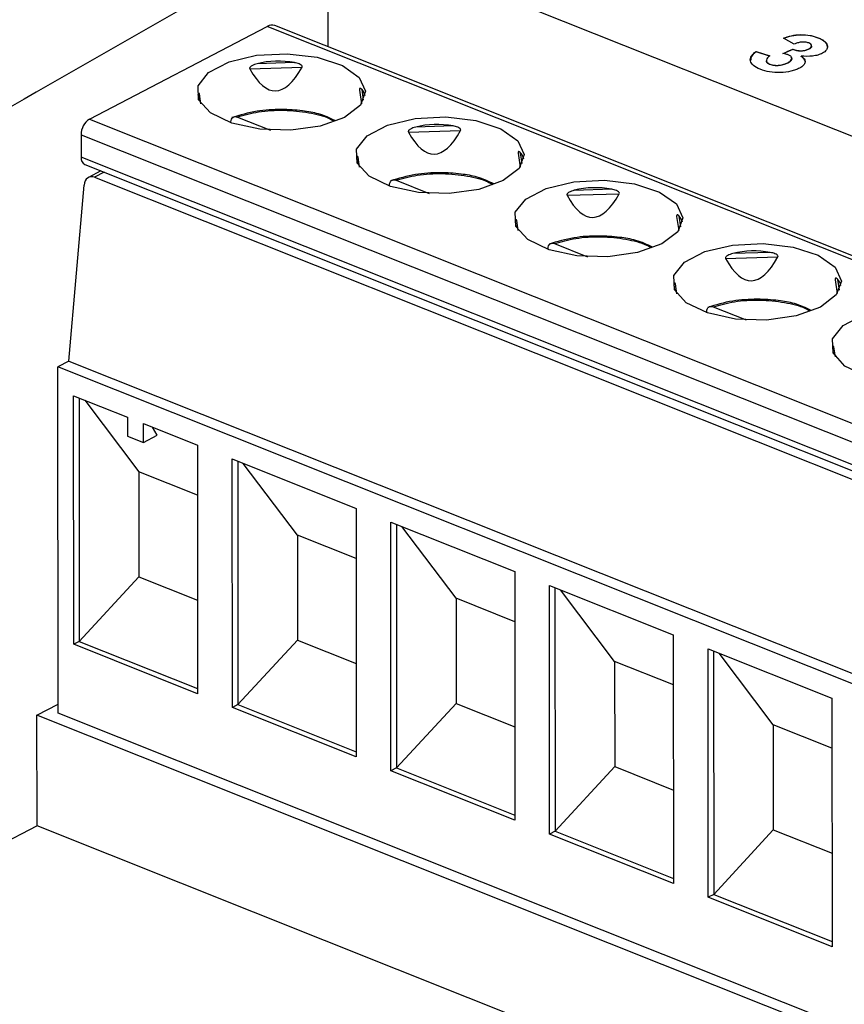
# Model space of a CAD drawing. Header units: millimetres. Extents: x -0.39 to 0.76, y -0.29 to 0.59.
# Tile 64 of 137: x 0.6036 to 0.6231, y -0.0902 to -0.0669. Entities that reach past the tile are written whole.
import ezdxf

# ---------------------------------------------------------------- set-up
doc = ezdxf.new("R2010")
doc.units = ezdxf.units.MM

msp = doc.modelspace()

# ---------------------------------------------------------------- linework, layer by layer
at = {"color": 7, "linetype": 'Continuous', "lineweight": 25}
for p, q in [((0.610874, -0.06752), (0.610872, -0.06469)), ((0.629995, -0.072316), (0.610872, -0.06469)), ((0.657497, -0.086114), (0.60961, -0.067016)), ((0.605209, -0.069234), (0.609425, -0.067035)), ((0.621928, -0.067455), (0.62167, -0.067316)), ((0.622495, -0.067314), (0.622495, -0.067305)), ((0.621022, -0.067632), (0.621351, -0.067733)), ((0.621022, -0.067641), (0.621022, -0.067632)), ((0.621342, -0.06774), (0.621022, -0.067641)), ((0.621897, -0.067583), (0.621897, -0.067574)), ((0.622275, -0.067575), (0.622275, -0.067566)), ((0.62234, -0.067503), (0.622339, -0.067494)), ((0.610072, -0.067895), (0.609186, -0.067923)), ((0.621266, -0.067842), (0.621266, -0.067851)), ((0.621352, -0.06794), (0.621352, -0.067931)), ((0.621773, -0.067905), (0.621773, -0.067896)), ((0.621869, -0.0678), (0.621869, -0.067791)), ((0.622088, -0.067747), (0.622088, -0.067739)), ((0.609012, -0.068041), (0.610252, -0.068003)), ((0.607855, -0.068874), (0.60782, -0.068638)), ((0.611614, -0.068544), (0.611662, -0.068872)), ((0.608565, -0.069325), (0.608565, -0.069302)), ((0.608718, -0.069185), (0.609502, -0.069498)), ((0.612775, -0.069541), (0.614014, -0.069503)), ((0.613835, -0.069396), (0.612948, -0.069423)), ((0.605012, -0.069604), (0.605012, -0.070138)), ((0.615376, -0.070044), (0.615424, -0.070372)), ((0.611617, -0.070374), (0.611583, -0.070138)), ((0.605099, -0.070313), (0.652252, -0.089119)), ((0.60548, -0.070465), (0.605189, -0.070617)), ((0.605474, -0.070469), (0.605474, -0.070463)), ((0.605333, -0.070613), (0.652039, -0.089241)), ((0.612481, -0.070685), (0.613265, -0.070998)), ((0.604723, -0.074974), (0.605083, -0.070803)), ((0.612327, -0.070826), (0.612327, -0.070802)), ((0.617597, -0.070896), (0.61671, -0.070924)), ((0.616537, -0.071041), (0.617776, -0.071003)), ((0.615379, -0.071875), (0.615345, -0.071638)), ((0.619138, -0.071544), (0.619186, -0.071873)), ((0.61609, -0.072326), (0.61609, -0.072303)), ((0.616243, -0.072186), (0.617027, -0.072498)), ((0.621359, -0.072397), (0.620472, -0.072424)), ((0.620299, -0.072542), (0.621539, -0.072504)), ((0.6229, -0.073045), (0.622948, -0.073373)), ((0.619141, -0.073375), (0.619107, -0.073139)), ((0.620005, -0.073686), (0.620789, -0.073999)), ((0.619852, -0.073827), (0.619852, -0.073803)), ((0.622904, -0.074876), (0.622869, -0.074639)), ((0.604723, -0.074974), (0.60446, -0.075112)), ((0.604464, -0.083321), (0.60446, -0.075112)), ((0.650422, -0.093442), (0.60446, -0.075112)), ((0.604723, -0.074974), (0.650464, -0.093216)), ((0.604834, -0.075795), (0.606115, -0.076306)), ((0.604837, -0.081691), (0.604834, -0.075795)), ((0.604966, -0.075847), (0.604969, -0.081622)), ((0.605097, -0.0759), (0.60638, -0.077599)), ((0.606115, -0.076306), (0.606116, -0.076751)), ((0.606492, -0.076456), (0.607773, -0.076967)), ((0.606492, -0.076901), (0.606492, -0.076456)), ((0.606814, -0.076733), (0.606709, -0.076543)), ((0.606116, -0.076751), (0.606492, -0.076901)), ((0.606492, -0.076901), (0.606814, -0.076733)), ((0.607773, -0.076967), (0.607776, -0.082863)), ((0.6086, -0.083191), (0.608596, -0.077295)), ((0.608596, -0.077295), (0.611535, -0.078467)), ((0.608728, -0.077348), (0.608731, -0.083122)), ((0.610143, -0.0791), (0.608859, -0.0774)), ((0.607774, -0.078155), (0.60638, -0.077599)), ((0.60638, -0.077599), (0.606382, -0.080091)), ((0.611535, -0.078467), (0.611538, -0.084363)), ((0.612362, -0.084691), (0.612358, -0.078796)), ((0.612358, -0.078796), (0.615297, -0.079968)), ((0.61249, -0.078848), (0.612493, -0.084623)), ((0.613905, -0.0806), (0.612621, -0.078901)), ((0.611536, -0.079655), (0.610143, -0.0791)), ((0.610143, -0.0791), (0.610144, -0.081591)), ((0.606382, -0.080091), (0.604969, -0.081622)), ((0.606382, -0.080091), (0.607775, -0.080647)), ((0.615297, -0.079968), (0.6153, -0.085863)), ((0.616124, -0.086192), (0.616121, -0.080296)), ((0.616121, -0.080296), (0.619059, -0.081468)), ((0.616252, -0.080349), (0.616256, -0.086123)), ((0.617667, -0.0821), (0.616383, -0.080401)), ((0.615298, -0.081156), (0.613905, -0.0806)), ((0.613905, -0.0806), (0.613906, -0.083092)), ((0.619059, -0.081468), (0.619063, -0.087364)), ((0.604969, -0.081622), (0.604837, -0.081691)), ((0.607776, -0.082863), (0.604837, -0.081691)), ((0.604969, -0.081622), (0.607776, -0.082741)), ((0.610144, -0.081591), (0.608731, -0.083122)), ((0.610144, -0.081591), (0.611537, -0.082147)), ((0.619886, -0.087692), (0.619883, -0.081797)), ((0.619883, -0.081797), (0.622822, -0.082969)), ((0.620015, -0.081849), (0.620018, -0.087624)), ((0.621429, -0.083601), (0.620146, -0.081901)), ((0.61906, -0.082656), (0.617667, -0.0821)), ((0.617667, -0.0821), (0.617668, -0.084592)), ((0.603965, -0.083369), (0.604464, -0.083109)), ((0.608731, -0.083122), (0.6086, -0.083191)), ((0.608731, -0.083122), (0.611538, -0.084242)), ((0.613906, -0.083092), (0.612493, -0.084623)), ((0.613906, -0.083092), (0.615299, -0.083647)), ((0.622822, -0.082969), (0.622825, -0.088864)), ((0.603966, -0.085994), (0.603965, -0.083369)), ((0.648936, -0.101304), (0.603965, -0.083369)), ((0.648979, -0.101074), (0.604464, -0.083321)), ((0.611538, -0.084363), (0.6086, -0.083191)), ((0.622822, -0.084157), (0.621429, -0.083601)), ((0.621429, -0.083601), (0.62143, -0.086093)), ((0.612493, -0.084623), (0.612362, -0.084691)), ((0.6153, -0.085863), (0.612362, -0.084691)), ((0.612493, -0.084623), (0.6153, -0.085742)), ((0.617668, -0.084592), (0.616256, -0.086123)), ((0.617668, -0.084592), (0.619061, -0.085148)), ((0.603966, -0.085994), (0.597909, -0.089153)), ((0.648474, -0.103745), (0.603966, -0.085994)), ((0.616256, -0.086123), (0.616124, -0.086192)), ((0.616256, -0.086123), (0.619063, -0.087243)), ((0.62143, -0.086093), (0.620018, -0.087624)), ((0.62143, -0.086093), (0.622824, -0.086648)), ((0.619063, -0.087364), (0.616124, -0.086192)), ((0.620018, -0.087624), (0.619886, -0.087692)), ((0.622825, -0.088864), (0.619886, -0.087692)), ((0.620018, -0.087624), (0.622825, -0.088743))]:
    msp.add_line(p, q, dxfattribs=at)
at = {"color": 9, "linetype": 'Continuous', "lineweight": 25}
for p, q in [((0.657401, -0.086169), (0.609425, -0.067035)), ((0.607783, -0.068654), (0.607802, -0.068784)), ((0.611711, -0.068788), (0.611675, -0.068534)), ((0.605209, -0.069234), (0.653409, -0.088456)), ((0.605012, -0.069604), (0.652947, -0.088721)), ((0.615474, -0.070288), (0.615437, -0.070035)), ((0.652397, -0.089035), (0.605012, -0.070138)), ((0.611545, -0.070154), (0.611564, -0.070284)), ((0.605558, -0.070496), (0.605333, -0.070613)), ((0.615307, -0.071655), (0.615326, -0.071784)), ((0.619236, -0.071789), (0.619199, -0.071535)), ((0.622998, -0.073289), (0.622961, -0.073036)), ((0.61907, -0.073155), (0.619089, -0.073285)), ((0.622832, -0.074656), (0.622851, -0.074785))]:
    msp.add_line(p, q, dxfattribs=at)
at = {"color": 7, "linetype": 'Continuous', "lineweight": 25, "flags": 128}
for points in [[(0.611263, -0.069193), (0.610686, -0.069401), (0.609983, -0.069499), (0.60925, -0.069475), (0.608585, -0.069332), (0.608079, -0.069089), (0.6078, -0.068779), (0.607785, -0.068444), (0.608037, -0.068129), (0.608521, -0.067877), (0.609172, -0.067721), (0.609903, -0.067683), (0.610613, -0.067768), (0.611209, -0.067964), (0.611608, -0.068245), (0.611758, -0.068574), (0.611637, -0.068904), (0.611263, -0.069193)], [(0.615025, -0.070693), (0.614448, -0.070901), (0.613745, -0.071), (0.613012, -0.070976), (0.612348, -0.070833), (0.611841, -0.07059), (0.611562, -0.07028), (0.611547, -0.069945), (0.611799, -0.06963), (0.612283, -0.069377), (0.612934, -0.069221), (0.613665, -0.069183), (0.614376, -0.069268), (0.614971, -0.069465), (0.61537, -0.069746), (0.61552, -0.070074), (0.615399, -0.070405), (0.615025, -0.070693)], [(0.618787, -0.072194), (0.61821, -0.072401), (0.617507, -0.0725), (0.616774, -0.072476), (0.61611, -0.072333), (0.615604, -0.07209), (0.615324, -0.07178), (0.61531, -0.071445), (0.615561, -0.07113), (0.616045, -0.070877), (0.616697, -0.070722), (0.617427, -0.070684), (0.618138, -0.070769), (0.618733, -0.070965), (0.619133, -0.071246), (0.619282, -0.071574), (0.619162, -0.071905), (0.618787, -0.072194)], [(0.62255, -0.073694), (0.621972, -0.073902), (0.621269, -0.074), (0.620536, -0.073976), (0.619872, -0.073833), (0.619366, -0.073591), (0.619087, -0.073281), (0.619072, -0.072945), (0.619323, -0.07263), (0.619808, -0.072378), (0.620459, -0.072222), (0.621189, -0.072184), (0.6219, -0.072269), (0.622495, -0.072465), (0.622895, -0.072747), (0.623044, -0.073075), (0.622924, -0.073406), (0.62255, -0.073694)], [(0.626312, -0.075195), (0.625734, -0.075402), (0.625032, -0.075501), (0.624298, -0.075477), (0.623634, -0.075334), (0.623128, -0.075091), (0.622849, -0.074781), (0.622834, -0.074446), (0.623086, -0.074131), (0.62357, -0.073878), (0.624221, -0.073723), (0.624951, -0.073685), (0.625662, -0.07377), (0.626257, -0.073966), (0.626657, -0.074247), (0.626807, -0.074575), (0.626686, -0.074906), (0.626312, -0.075195)]]:
    msp.add_lwpolyline(points, dxfattribs=at)
at = {"color": 7, "linetype": 'Continuous', "lineweight": 25}
for centre, radius, start, end in [((0.609538, -0.067218), 0.000214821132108, 70.266, 121.714473), ((0.605452, -0.069601), 0.0004400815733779, 123.456682, 180.37213), ((0.605185, -0.070162), 0.0001745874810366, 172.11592, 240.31153)]:
    msp.add_arc(centre, radius, start, end, dxfattribs=at)
for centre, major_axis, ratio, start_param, end_param in [((0.609759, -0.069798), (0.001838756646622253, -0.0008245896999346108), 0.954224, 1.817702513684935, 2.265853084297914), ((0.609752, -0.057566), (0.0001418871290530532, 0.01099940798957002), 0.181331, 2.833712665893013, 3.465306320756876), ((0.609759, -0.069798), (0.001947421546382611, 0.001221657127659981), 0.370891, 6.152858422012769, 6.345036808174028), ((0.613521, -0.071299), (0.001838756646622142, -0.000824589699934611), 0.954224, 1.817702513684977, 2.265853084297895), ((0.613514, -0.059067), (0.0001418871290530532, 0.01099940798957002), 0.181331, 2.833712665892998, 3.465306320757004), ((0.613521, -0.071299), (0.0019474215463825, 0.001221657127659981), 0.370891, 6.152858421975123, 6.34503680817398), ((0.605309, -0.070893), (-9.818814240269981e-05, 0.0002851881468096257), 0.717714, 5.729473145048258, 7.30026947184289), ((0.617283, -0.072799), (0.001838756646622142, -0.000824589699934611), 0.954224, 1.817702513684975, 2.265853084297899), ((0.617277, -0.060567), (0.0001418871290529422, 0.01099940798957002), 0.181331, 2.833712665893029, 3.465306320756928), ((0.617283, -0.072799), (0.0019474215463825, 0.001221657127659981), 0.370891, 6.152858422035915, 6.345036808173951), ((0.621045, -0.0743), (0.001838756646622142, -0.000824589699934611), 0.954224, 1.817702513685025, 2.265853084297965), ((0.621039, -0.062067), (0.0001418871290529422, 0.01099940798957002), 0.181331, 2.833712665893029, 3.465306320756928), ((0.621045, -0.0743), (0.0019474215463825, 0.001221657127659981), 0.370891, 6.152858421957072, 6.345036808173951)]:
    msp.add_ellipse(centre, major_axis=major_axis, ratio=ratio, start_param=start_param, end_param=end_param, dxfattribs=at)
for points in [[(0.6108723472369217, -0.0646900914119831), (0.6079146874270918, -0.0663210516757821), (0.604957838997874, -0.0679990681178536), (0.6020026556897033, -0.0697234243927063)], [(0.6216587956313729, -0.0676774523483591), (0.6217381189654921, -0.0676428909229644), (0.621817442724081, -0.0676083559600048), (0.6218967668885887, -0.0675738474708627)], [(0.6218967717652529, -0.0675827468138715), (0.6218219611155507, -0.0676152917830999), (0.6217471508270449, -0.067647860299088), (0.621672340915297, -0.0676804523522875)]]:
    msp.add_open_spline(points, degree=3, dxfattribs=at)
for points, knots in [([(0.6216701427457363, -0.0673155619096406), (0.6217309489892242, -0.0672937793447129), (0.6217930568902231, -0.0672730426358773), (0.6219300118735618, -0.0672416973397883), (0.6220043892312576, -0.0672314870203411), (0.6221574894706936, -0.0672298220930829), (0.6222326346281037, -0.0672371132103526), (0.6223377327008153, -0.0672563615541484), (0.6223713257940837, -0.067264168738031), (0.6224353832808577, -0.067282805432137), (0.6224652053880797, -0.0672937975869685), (0.6224947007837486, -0.0673048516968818)], [0, 0, 0, 0, 0.2500000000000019, 0.2500000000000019, 0.5000000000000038, 0.5000000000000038, 0.7500000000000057, 0.7500000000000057, 0.8750000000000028, 0.8750000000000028, 1, 1, 1, 1]), ([(0.6224947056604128, -0.067313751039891), (0.6224360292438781, -0.0672917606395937), (0.6223744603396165, -0.0672721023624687), (0.6222346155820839, -0.0672462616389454), (0.6221592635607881, -0.0672388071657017), (0.6220056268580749, -0.0672402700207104), (0.6219312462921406, -0.0672503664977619), (0.6217935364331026, -0.067281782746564), (0.6217311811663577, -0.0673025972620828), (0.6216701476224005, -0.0673244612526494)], [0, 0, 0, 0, 0.25, 0.25, 0.5, 0.5, 0.75, 0.75, 1, 1, 1, 1]), ([(0.6222716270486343, -0.0674285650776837), (0.6222465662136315, -0.0674195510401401), (0.62221912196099, -0.0674120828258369), (0.6221567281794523, -0.0674055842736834), (0.6221240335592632, -0.0674061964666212), (0.622061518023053, -0.0674128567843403), (0.6220315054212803, -0.0674192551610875), (0.6219770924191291, -0.0674353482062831), (0.6219526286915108, -0.067445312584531), (0.6219284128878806, -0.0674554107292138)], [0, 0, 0, 0, 0.25, 0.25, 0.5, 0.5, 0.75, 0.75, 1, 1, 1, 1]), ([(0.6222748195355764, -0.0675659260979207), (0.6222921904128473, -0.0675557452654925), (0.6223088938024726, -0.0675453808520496), (0.6223320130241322, -0.0675217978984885), (0.6223389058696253, -0.0675089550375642), (0.6223400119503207, -0.0674828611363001), (0.6223345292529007, -0.067469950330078), (0.6223109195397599, -0.067446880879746), (0.6222917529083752, -0.0674373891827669), (0.6222716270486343, -0.0674285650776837)], [0, 0, 0, 0, 0.25, 0.25, 0.5, 0.5, 0.75, 0.75, 1, 1, 1, 1]), ([(0.6224947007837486, -0.0673048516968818), (0.622525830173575, -0.0673178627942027), (0.6225562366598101, -0.0673312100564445), (0.6226096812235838, -0.0673613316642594), (0.6226329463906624, -0.0673773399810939), (0.6226715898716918, -0.0674115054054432), (0.6226868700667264, -0.0674299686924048), (0.6227074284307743, -0.0674679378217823), (0.6227118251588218, -0.0674874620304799), (0.622714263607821, -0.0675071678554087)], [0, 0, 0, 0, 0.25, 0.25, 0.5, 0.5, 0.75, 0.75, 1, 1, 1, 1]), ([(0.6227142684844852, -0.0675160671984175), (0.6227118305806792, -0.0674963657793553), (0.6227074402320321, -0.0674768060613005), (0.622686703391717, -0.0674385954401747), (0.6226716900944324, -0.0674204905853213), (0.6226328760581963, -0.0673861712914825), (0.6226090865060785, -0.0673698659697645), (0.622556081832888, -0.0673400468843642), (0.6225257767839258, -0.0673267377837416), (0.6224947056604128, -0.067313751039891)], [0, 0, 0, 0, 0.25, 0.25, 0.5, 0.5, 0.75, 0.75, 1, 1, 1, 1]), ([(0.6211200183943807, -0.0680518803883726), (0.6210581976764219, -0.0680263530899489), (0.6210033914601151, -0.0679979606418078), (0.620921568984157, -0.0679302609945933), (0.6208969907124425, -0.067892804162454), (0.6208801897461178, -0.0678153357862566), (0.6208881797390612, -0.0677755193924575), (0.6209344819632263, -0.0677004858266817), (0.6209747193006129, -0.0676652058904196), (0.621021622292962, -0.0676322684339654)], [0, 0, 0, 0, 0.25, 0.25, 0.5, 0.5, 0.75, 0.75, 1, 1, 1, 1]), ([(0.6210216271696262, -0.0676411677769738), (0.6209751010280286, -0.0676763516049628), (0.620896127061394, -0.0677360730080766), (0.6208962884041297, -0.0678049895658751), (0.6208963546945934, -0.0678333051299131)], [0, 0, 0, 0, 0.5891326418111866, 1, 1, 1, 1]), ([(0.6217960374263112, -0.0677139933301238), (0.6217857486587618, -0.0677101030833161), (0.6217754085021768, -0.0677062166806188), (0.6217643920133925, -0.0677027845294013), (0.6217533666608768, -0.067699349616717), (0.6217418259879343, -0.0676962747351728), (0.6217302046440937, -0.0676932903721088), (0.6217071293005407, -0.0676873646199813), (0.6216830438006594, -0.0676822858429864), (0.6216587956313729, -0.0676774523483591)], [0, 0, 0, 0, 4.0136141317e-05, 4.0136141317e-05, 4.0136141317e-05, 8.02857957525e-05, 8.02857957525e-05, 8.02857957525e-05, 0.0001600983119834, 0.0001600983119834, 0.0001600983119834, 0.0001600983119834]), ([(0.6217733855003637, -0.0678959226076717), (0.6217960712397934, -0.0678825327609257), (0.6218182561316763, -0.0678690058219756), (0.6218514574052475, -0.0678388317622), (0.6218630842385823, -0.0678222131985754), (0.6218708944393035, -0.0677884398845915), (0.6218682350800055, -0.0677712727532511), (0.6218452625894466, -0.0677390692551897), (0.6218219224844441, -0.0677258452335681), (0.6217960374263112, -0.0677139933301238)], [0, 0, 0, 0, 0.25, 0.25, 0.5, 0.5, 0.75, 0.75, 1, 1, 1, 1]), ([(0.6218967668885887, -0.0675738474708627), (0.6219233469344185, -0.0675848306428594), (0.6219512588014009, -0.0675949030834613), (0.6220161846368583, -0.067608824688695), (0.6220518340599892, -0.0676129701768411), (0.6221236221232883, -0.0676117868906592), (0.6221594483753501, -0.067606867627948), (0.6222233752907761, -0.0675905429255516), (0.6222498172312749, -0.0675783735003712), (0.6222748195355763, -0.0675659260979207)], [0, 0, 0, 0, 0.25, 0.25, 0.5, 0.5, 0.75, 0.75, 1, 1, 1, 1]), ([(0.6222748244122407, -0.0675748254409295), (0.6222500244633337, -0.0675871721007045), (0.6222244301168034, -0.0675990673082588), (0.6221605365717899, -0.0676155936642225), (0.6221246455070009, -0.0676205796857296), (0.6220530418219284, -0.0676219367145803), (0.6220172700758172, -0.0676178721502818), (0.6219524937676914, -0.0676041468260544), (0.6219236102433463, -0.0675938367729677), (0.6218967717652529, -0.0675827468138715)], [0, 0, 0, 0, 0.25, 0.25, 0.5, 0.5, 0.75, 0.75, 1, 1, 1, 1]), ([(0.6225948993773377, -0.067672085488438), (0.6225632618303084, -0.0676881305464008), (0.6225297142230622, -0.0677030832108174), (0.6224503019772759, -0.0677259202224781), (0.6224070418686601, -0.0677343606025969), (0.6222725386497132, -0.0677495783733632), (0.6221788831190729, -0.0677459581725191), (0.6220881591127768, -0.06773852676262)], [0, 0, 0, 0, 0.2499999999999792, 0.2499999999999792, 0.4999999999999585, 0.4999999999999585, 1, 1, 1, 1]), ([(0.6223393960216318, -0.0675029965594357), (0.6223390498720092, -0.0675074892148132), (0.6223385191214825, -0.067514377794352), (0.6223346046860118, -0.0675236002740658), (0.6223304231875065, -0.0675307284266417), (0.6223249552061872, -0.0675378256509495), (0.6223183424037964, -0.0675447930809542), (0.6223108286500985, -0.0675514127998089), (0.6222998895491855, -0.0675596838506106), (0.622287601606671, -0.0675673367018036), (0.6222780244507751, -0.0675729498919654), (0.6222748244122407, -0.0675748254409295)], [0, 0, 0, 0, 0.1701340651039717, 0.2608662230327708, 0.3545986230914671, 0.44890184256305, 0.5448327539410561, 0.6412636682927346, 0.7304495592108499, 0.9099344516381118, 1, 1, 1, 1]), ([(0.622714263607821, -0.0675071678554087), (0.6227148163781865, -0.0675368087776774), (0.6227084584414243, -0.0675667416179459), (0.6226695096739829, -0.0676228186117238), (0.6226355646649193, -0.0676488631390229), (0.6225948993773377, -0.067672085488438)], [0, 0, 0, 0, 0.5, 0.5, 1, 1, 1, 1]), ([(0.6091855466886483, -0.0679227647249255), (0.6091638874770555, -0.0679283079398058), (0.6091423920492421, -0.0679346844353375), (0.6091213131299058, -0.0679423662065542), (0.6091009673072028, -0.0679497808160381), (0.6090808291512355, -0.0679583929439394), (0.609061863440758, -0.0679692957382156), (0.6090527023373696, -0.0679745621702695), (0.6090437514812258, -0.0679804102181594), (0.609035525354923, -0.0679871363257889), (0.609029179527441, -0.0679923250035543), (0.6090231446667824, -0.0679981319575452), (0.6090183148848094, -0.0680046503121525), (0.6090156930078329, -0.0680081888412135), (0.6090134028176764, -0.0680120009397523), (0.6090117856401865, -0.0680159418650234), (0.6090104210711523, -0.0680192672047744), (0.6090095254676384, -0.0680227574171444), (0.6090092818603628, -0.0680261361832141), (0.6090090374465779, -0.068029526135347), (0.6090094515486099, -0.0680328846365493), (0.6090104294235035, -0.0680359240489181), (0.609010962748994, -0.068037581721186), (0.6090116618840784, -0.0680391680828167), (0.6090124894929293, -0.0680406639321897)], [9e-15, 9e-15, 9e-15, 9e-15, 6.83781332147e-05, 6.83781332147e-05, 6.83781332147e-05, 0.0001344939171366, 0.0001344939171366, 0.0001344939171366, 0.0001663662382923, 0.0001663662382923, 0.0001663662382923, 0.0001910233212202, 0.0001910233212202, 0.0001910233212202, 0.0002043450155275, 0.0002043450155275, 0.0002043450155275, 0.0002156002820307, 0.0002156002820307, 0.0002156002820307, 0.0002269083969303, 0.0002269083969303, 0.0002269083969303, 0.0002330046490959, 0.0002330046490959, 0.0002330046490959, 0.0002330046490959]), ([(0.6102520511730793, -0.0680025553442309), (0.6102562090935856, -0.0679950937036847), (0.6102563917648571, -0.0679856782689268), (0.610248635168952, -0.0679688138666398), (0.6102417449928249, -0.067961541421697), (0.6102193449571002, -0.0679429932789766), (0.6102015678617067, -0.0679341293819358), (0.6101481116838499, -0.0679118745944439), (0.6101104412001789, -0.0679026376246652), (0.6100724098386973, -0.0678954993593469)], [0, 0, 0, 0, 0.1250000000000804, 0.1250000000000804, 0.2500000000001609, 0.2500000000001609, 0.5000000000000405, 0.5000000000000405, 1, 1, 1, 1]), ([(0.6213509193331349, -0.0677333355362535), (0.6213297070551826, -0.067748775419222), (0.6213092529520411, -0.0677643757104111), (0.6212797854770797, -0.0677979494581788), (0.6212688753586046, -0.0678160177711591), (0.6212645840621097, -0.0678523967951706), (0.6212700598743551, -0.0678708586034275), (0.6212916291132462, -0.0678960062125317), (0.6213009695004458, -0.0679041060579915), (0.6213238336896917, -0.067918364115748), (0.6213377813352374, -0.067924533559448), (0.6213517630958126, -0.0679306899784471)], [0, 0, 0, 0, 0.2499999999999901, 0.2499999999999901, 0.4999999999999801, 0.4999999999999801, 0.7499999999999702, 0.7499999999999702, 0.8749999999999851, 0.8749999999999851, 1, 1, 1, 1]), ([(0.6213517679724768, -0.0679395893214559), (0.6213454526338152, -0.0679368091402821), (0.6213328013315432, -0.0679312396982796), (0.6213149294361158, -0.067922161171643), (0.6212998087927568, -0.067911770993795), (0.6212880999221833, -0.0679010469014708), (0.6212792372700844, -0.067890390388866), (0.6212728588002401, -0.0678799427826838), (0.6212686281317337, -0.0678690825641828), (0.6212665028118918, -0.0678592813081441), (0.6212664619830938, -0.0678531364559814), (0.6212664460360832, -0.0678507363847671)], [0, 0, 0, 0, 0.1214864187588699, 0.2433695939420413, 0.36867873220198, 0.4960526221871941, 0.6020226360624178, 0.7088958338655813, 0.8185690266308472, 0.92913625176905, 1, 1, 1, 1]), ([(0.6213517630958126, -0.0679306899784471), (0.6213823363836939, -0.0679423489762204), (0.6214171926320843, -0.0679515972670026), (0.6214938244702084, -0.0679602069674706), (0.6215348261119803, -0.0679601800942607), (0.6216129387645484, -0.0679524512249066), (0.6216507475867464, -0.0679447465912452), (0.621717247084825, -0.0679235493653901), (0.6217464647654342, -0.0679101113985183), (0.6217733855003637, -0.0678959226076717)], [0, 0, 0, 0, 0.25, 0.25, 0.5, 0.5, 0.75, 0.75, 1, 1, 1, 1]), ([(0.621773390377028, -0.0679048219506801), (0.6217465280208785, -0.0679189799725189), (0.6217179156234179, -0.0679321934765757), (0.621651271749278, -0.0679535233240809), (0.6216141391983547, -0.0679611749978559), (0.6215352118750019, -0.0679690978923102), (0.621494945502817, -0.0679691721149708), (0.6214177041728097, -0.0679606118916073), (0.6213826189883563, -0.0679513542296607), (0.6213517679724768, -0.0679395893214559)], [0, 0, 0, 0, 0.25, 0.25, 0.5, 0.5, 0.75, 0.75, 1, 1, 1, 1]), ([(0.6218684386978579, -0.0678002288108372), (0.6218684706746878, -0.067801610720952), (0.6218686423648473, -0.067809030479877), (0.6218660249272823, -0.067819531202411), (0.6218604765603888, -0.0678319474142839), (0.6218543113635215, -0.0678417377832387), (0.6218461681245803, -0.0678518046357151), (0.6218364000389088, -0.0678616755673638), (0.6218253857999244, -0.0678710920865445), (0.621809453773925, -0.0678829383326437), (0.621791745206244, -0.0678939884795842), (0.6217779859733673, -0.0679021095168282), (0.621773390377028, -0.0679048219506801)], [0, 0, 0, 0, 0.0359873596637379, 0.1932235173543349, 0.2729014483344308, 0.3645908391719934, 0.456848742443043, 0.5506734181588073, 0.6449532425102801, 0.7333022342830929, 0.9109227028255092, 1, 1, 1, 1]), ([(0.6220881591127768, -0.06773852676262), (0.6221201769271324, -0.0677593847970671), (0.6221468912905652, -0.0677815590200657), (0.622180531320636, -0.0678308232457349), (0.6221862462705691, -0.0678564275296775), (0.622179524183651, -0.0679082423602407), (0.622166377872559, -0.0679337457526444), (0.622121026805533, -0.0679819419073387), (0.6220891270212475, -0.068003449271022), (0.6220536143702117, -0.0680238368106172)], [0, 0, 0, 0, 0.25, 0.25, 0.5, 0.5, 0.75, 0.75, 1, 1, 1, 1]), ([(0.6221805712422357, -0.0678789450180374), (0.6221815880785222, -0.0678756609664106), (0.622190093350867, -0.067848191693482), (0.6221598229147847, -0.0678004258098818), (0.6221103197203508, -0.0677638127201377), (0.622088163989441, -0.0677474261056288)], [0, 0, 0, 0, 0.0697797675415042, 0.5836691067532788, 1, 1, 1, 1]), ([(0.6220536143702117, -0.0680238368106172), (0.6220241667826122, -0.0680392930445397), (0.6219934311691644, -0.0680540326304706), (0.6219245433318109, -0.068079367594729), (0.6218871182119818, -0.0680908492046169), (0.6217691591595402, -0.0681178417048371), (0.6216826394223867, -0.0681273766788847), (0.6215094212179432, -0.0681320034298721), (0.6214216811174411, -0.0681265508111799), (0.6212606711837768, -0.0680996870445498), (0.6211869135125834, -0.0680774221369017), (0.6211200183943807, -0.0680518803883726)], [0, 0, 0, 0, 0.1249999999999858, 0.1249999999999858, 0.2499999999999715, 0.2499999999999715, 0.499999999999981, 0.499999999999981, 0.7499999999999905, 0.7499999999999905, 1, 1, 1, 1]), ([(0.6078203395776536, -0.0686376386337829), (0.6078202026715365, -0.0686365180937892), (0.607819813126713, -0.0686333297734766), (0.6078186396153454, -0.0686299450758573), (0.6078166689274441, -0.0686259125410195), (0.6078138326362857, -0.0686233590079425), (0.6078096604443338, -0.0686224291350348), (0.607804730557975, -0.0686241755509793), (0.6077992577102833, -0.0686286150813), (0.607793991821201, -0.0686348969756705), (0.6077884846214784, -0.0686432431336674), (0.6077850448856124, -0.0686501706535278), (0.6077831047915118, -0.068654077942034)], [0, 0, 0, 0, 0.0237722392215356, 0.0676401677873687, 0.1126819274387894, 0.1969100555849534, 0.2830744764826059, 0.4157160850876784, 0.5497338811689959, 0.6861660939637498, 0.8229900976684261, 1, 1, 1, 1]), ([(0.6116745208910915, -0.0685344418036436), (0.6116712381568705, -0.06853091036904), (0.6116646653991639, -0.0685238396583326), (0.6116543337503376, -0.0685152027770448), (0.6116437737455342, -0.0685085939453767), (0.6116349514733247, -0.0685055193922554), (0.6116280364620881, -0.06850528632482), (0.6116234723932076, -0.068506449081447), (0.6116195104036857, -0.0685090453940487), (0.6116161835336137, -0.0685131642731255), (0.6116136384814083, -0.0685196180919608), (0.6116125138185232, -0.0685288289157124), (0.6116128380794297, -0.0685372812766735), (0.6116135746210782, -0.0685423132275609), (0.6116137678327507, -0.0685436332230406)], [0, 0, 0, 0, 0.1479008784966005, 0.2961301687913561, 0.438632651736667, 0.5821664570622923, 0.6509846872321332, 0.7203397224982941, 0.773220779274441, 0.8270917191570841, 0.8848927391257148, 0.9336650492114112, 0.9825988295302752, 1, 1, 1, 1]), ([(0.6110400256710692, -0.0692706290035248), (0.6109143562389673, -0.0692108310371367), (0.6106873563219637, -0.0691028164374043), (0.6102360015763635, -0.0690279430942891), (0.609739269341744, -0.0689941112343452), (0.6091385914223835, -0.0690335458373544), (0.6087797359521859, -0.0691409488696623), (0.6085875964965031, -0.0691984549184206)], [0, 0, 0, 0, 0.1893581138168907, 0.3420424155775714, 0.5280022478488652, 0.7472815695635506, 1, 1, 1, 1]), ([(0.6085651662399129, -0.0693017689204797), (0.6085651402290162, -0.0692543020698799), (0.6085820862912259, -0.0692147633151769), (0.608638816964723, -0.0691720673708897), (0.6086782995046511, -0.0691689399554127), (0.6087184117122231, -0.06918493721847)], [0, 0, 0, 0, 0.5, 0.5, 1, 1, 1, 1]), ([(0.6129477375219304, -0.069423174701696), (0.6129260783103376, -0.0694287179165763), (0.6129045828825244, -0.069435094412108), (0.612883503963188, -0.0694427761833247), (0.6128631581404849, -0.0694501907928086), (0.6128430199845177, -0.0694588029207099), (0.6128240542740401, -0.0694697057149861), (0.6128148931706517, -0.06947497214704), (0.612805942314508, -0.06948082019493), (0.6127977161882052, -0.0694875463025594), (0.6127913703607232, -0.0694927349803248), (0.6127853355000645, -0.0694985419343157), (0.6127805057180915, -0.069505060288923), (0.612777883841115, -0.069508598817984), (0.6127755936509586, -0.0695124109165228), (0.6127739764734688, -0.0695163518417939), (0.6127726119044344, -0.069519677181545), (0.6127717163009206, -0.0695231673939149), (0.6127714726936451, -0.0695265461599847), (0.6127712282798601, -0.0695299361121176), (0.6127716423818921, -0.0695332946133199), (0.6127726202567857, -0.0695363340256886), (0.6127731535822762, -0.0695379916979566), (0.6127738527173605, -0.0695395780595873), (0.6127746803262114, -0.0695410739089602)], [8.9e-15, 8.9e-15, 8.9e-15, 8.9e-15, 6.83781332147e-05, 6.83781332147e-05, 6.83781332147e-05, 0.0001344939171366, 0.0001344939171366, 0.0001344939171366, 0.0001663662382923, 0.0001663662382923, 0.0001663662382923, 0.0001910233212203, 0.0001910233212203, 0.0001910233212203, 0.0002043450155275, 0.0002043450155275, 0.0002043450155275, 0.0002156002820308, 0.0002156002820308, 0.0002156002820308, 0.0002269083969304, 0.0002269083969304, 0.0002269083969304, 0.0002330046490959, 0.0002330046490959, 0.0002330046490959, 0.0002330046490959]), ([(0.6140142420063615, -0.0695029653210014), (0.6140183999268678, -0.0694955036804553), (0.614018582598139, -0.069486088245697), (0.6140108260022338, -0.06946922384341), (0.6140039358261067, -0.0694619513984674), (0.613981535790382, -0.0694434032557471), (0.6139637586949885, -0.0694345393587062), (0.6139103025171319, -0.0694122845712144), (0.613872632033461, -0.0694030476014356), (0.6138346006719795, -0.0693959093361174)], [0, 0, 0, 0, 0.1250000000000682, 0.1250000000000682, 0.2500000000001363, 0.2500000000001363, 0.5000000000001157, 0.5000000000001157, 1, 1, 1, 1]), ([(0.6154367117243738, -0.0700348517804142), (0.6154334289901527, -0.0700313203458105), (0.6154268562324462, -0.070024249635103), (0.6154165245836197, -0.0700156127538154), (0.6154059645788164, -0.0700090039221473), (0.6153971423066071, -0.0700059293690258), (0.6153902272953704, -0.0700056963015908), (0.6153856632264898, -0.070006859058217), (0.615381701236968, -0.0700094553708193), (0.6153783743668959, -0.0700135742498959), (0.6153758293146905, -0.0700200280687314), (0.6153747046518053, -0.070029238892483), (0.615375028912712, -0.070037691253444), (0.6153757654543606, -0.0700427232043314), (0.615375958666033, -0.0700440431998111)], [0, 0, 0, 0, 0.1479008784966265, 0.2961301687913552, 0.438632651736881, 0.5821664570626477, 0.6509846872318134, 0.7203397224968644, 0.7732207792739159, 0.8270917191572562, 0.8848927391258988, 0.9336650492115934, 0.9825988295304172, 1, 1, 1, 1]), ([(0.6115825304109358, -0.0701380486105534), (0.6115823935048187, -0.0701369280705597), (0.6115820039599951, -0.0701337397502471), (0.6115808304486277, -0.0701303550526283), (0.6115788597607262, -0.0701263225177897), (0.6115760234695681, -0.0701237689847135), (0.6115718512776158, -0.070122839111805), (0.6115669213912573, -0.0701245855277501), (0.6115614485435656, -0.0701290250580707), (0.6115561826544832, -0.0701353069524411), (0.6115506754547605, -0.0701436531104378), (0.6115472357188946, -0.0701505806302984), (0.611545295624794, -0.0701544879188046)], [0, 0, 0, 0, 0.0237722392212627, 0.067640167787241, 0.1126819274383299, 0.1969100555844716, 0.2830744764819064, 0.4157160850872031, 0.5497338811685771, 0.6861660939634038, 0.8229900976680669, 0.9999999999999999, 0.9999999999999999, 0.9999999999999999, 0.9999999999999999]), ([(0.6148022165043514, -0.0707710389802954), (0.6146765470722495, -0.0707112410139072), (0.6144495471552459, -0.0706032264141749), (0.6139981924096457, -0.0705283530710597), (0.6135014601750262, -0.0704945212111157), (0.6129007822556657, -0.0705339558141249), (0.6125419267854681, -0.0706413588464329), (0.6123497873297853, -0.0706988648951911)], [0, 0, 0, 0, 0.1893581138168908, 0.3420424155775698, 0.5280022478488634, 0.747281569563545, 1, 1, 1, 1]), ([(0.6123273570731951, -0.0708021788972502), (0.6123273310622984, -0.0707547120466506), (0.6123442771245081, -0.0707151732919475), (0.6124010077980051, -0.0706724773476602), (0.6124404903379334, -0.0706693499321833), (0.6124806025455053, -0.0706853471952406)], [0, 0, 0, 0, 0.5, 0.5, 1, 1, 1, 1]), ([(0.6167099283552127, -0.0709235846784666), (0.6166882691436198, -0.0709291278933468), (0.6166667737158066, -0.0709355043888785), (0.6166456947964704, -0.0709431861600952), (0.6166253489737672, -0.0709506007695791), (0.6166052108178, -0.0709592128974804), (0.6165862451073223, -0.0709701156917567), (0.6165770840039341, -0.0709753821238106), (0.6165681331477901, -0.0709812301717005), (0.6165599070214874, -0.07098795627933), (0.6165535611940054, -0.0709931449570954), (0.6165475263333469, -0.0709989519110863), (0.616542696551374, -0.0710054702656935), (0.6165400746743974, -0.0710090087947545), (0.6165377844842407, -0.0710128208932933), (0.616536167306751, -0.0710167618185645), (0.6165348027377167, -0.0710200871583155), (0.616533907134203, -0.0710235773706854), (0.6165336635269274, -0.0710269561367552), (0.6165334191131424, -0.0710303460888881), (0.6165338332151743, -0.0710337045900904), (0.6165348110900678, -0.0710367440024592), (0.6165353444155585, -0.0710384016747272), (0.6165360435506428, -0.0710399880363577), (0.6165368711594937, -0.0710414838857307)], [8.9e-15, 8.9e-15, 8.9e-15, 8.9e-15, 6.83781332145e-05, 6.83781332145e-05, 6.83781332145e-05, 0.0001344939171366, 0.0001344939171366, 0.0001344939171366, 0.0001663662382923, 0.0001663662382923, 0.0001663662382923, 0.0001910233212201, 0.0001910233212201, 0.0001910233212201, 0.0002043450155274, 0.0002043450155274, 0.0002043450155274, 0.0002156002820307, 0.0002156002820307, 0.0002156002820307, 0.0002269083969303, 0.0002269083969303, 0.0002269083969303, 0.0002330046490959, 0.0002330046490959, 0.0002330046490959, 0.0002330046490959]), ([(0.6177764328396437, -0.071003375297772), (0.61778059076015, -0.0709959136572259), (0.6177807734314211, -0.0709864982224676), (0.617773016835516, -0.0709696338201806), (0.6177661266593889, -0.070962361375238), (0.6177437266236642, -0.0709438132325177), (0.6177259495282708, -0.0709349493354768), (0.6176724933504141, -0.070912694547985), (0.6176348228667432, -0.0709034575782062), (0.6175967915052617, -0.070896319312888)], [0, 0, 0, 0, 0.1250000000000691, 0.1250000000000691, 0.2500000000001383, 0.2500000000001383, 0.5000000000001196, 0.5000000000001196, 1, 1, 1, 1]), ([(0.6153447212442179, -0.0716384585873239), (0.6153445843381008, -0.0716373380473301), (0.6153441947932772, -0.0716341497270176), (0.6153430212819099, -0.0716307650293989), (0.6153410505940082, -0.0716267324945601), (0.6153382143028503, -0.071624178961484), (0.615334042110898, -0.0716232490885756), (0.6153291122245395, -0.0716249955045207), (0.6153236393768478, -0.0716294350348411), (0.6153183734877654, -0.0716357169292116), (0.6153128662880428, -0.0716440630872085), (0.6153094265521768, -0.0716509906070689), (0.6153074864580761, -0.0716548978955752)], [0, 0, 0, 0, 0.0237722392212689, 0.0676401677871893, 0.1126819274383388, 0.1969100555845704, 0.2830744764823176, 0.415716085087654, 0.5497338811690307, 0.6861660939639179, 0.8229900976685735, 0.9999999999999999, 0.9999999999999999, 0.9999999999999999, 0.9999999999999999]), ([(0.619198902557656, -0.0715352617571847), (0.619195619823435, -0.0715317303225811), (0.6191890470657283, -0.0715246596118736), (0.619178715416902, -0.0715160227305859), (0.6191681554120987, -0.0715094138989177), (0.6191593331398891, -0.0715063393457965), (0.6191524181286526, -0.0715061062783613), (0.6191478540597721, -0.0715072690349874), (0.6191438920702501, -0.07150986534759), (0.6191405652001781, -0.0715139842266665), (0.6191380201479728, -0.0715204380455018), (0.6191368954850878, -0.0715296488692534), (0.6191372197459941, -0.0715381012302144), (0.6191379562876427, -0.0715431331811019), (0.6191381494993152, -0.0715444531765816)], [0, 0, 0, 0, 0.1479008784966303, 0.2961301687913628, 0.4386326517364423, 0.5821664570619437, 0.650984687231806, 0.7203397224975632, 0.7732207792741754, 0.8270917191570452, 0.8848927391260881, 0.9336650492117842, 0.9825988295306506, 1, 1, 1, 1]), ([(0.6185644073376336, -0.0722714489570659), (0.6184387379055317, -0.0722116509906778), (0.618211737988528, -0.0721036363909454), (0.6177603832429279, -0.0720287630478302), (0.6172636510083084, -0.0719949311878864), (0.6166629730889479, -0.0720343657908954), (0.6163041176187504, -0.0721417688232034), (0.6161119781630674, -0.0721992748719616)], [0, 0, 0, 0, 0.1893581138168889, 0.3420424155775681, 0.5280022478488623, 0.74728156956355, 0.9999999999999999, 0.9999999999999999, 0.9999999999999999, 0.9999999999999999]), ([(0.6160895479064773, -0.0723025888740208), (0.6160895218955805, -0.0722551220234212), (0.6161064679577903, -0.072215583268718), (0.6161631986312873, -0.0721728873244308), (0.6162026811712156, -0.0721697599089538), (0.6162427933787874, -0.0721857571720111)], [0, 0, 0, 0, 0.5, 0.5, 1, 1, 1, 1]), ([(0.6215386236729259, -0.0725037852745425), (0.6215427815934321, -0.0724963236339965), (0.6215429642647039, -0.072486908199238), (0.6215352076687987, -0.0724700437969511), (0.6215283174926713, -0.0724627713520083), (0.6215059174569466, -0.072444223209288), (0.6214881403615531, -0.0724353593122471), (0.6214346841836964, -0.0724131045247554), (0.6213970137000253, -0.0724038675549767), (0.6213589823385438, -0.0723967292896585)], [0, 0, 0, 0, 0.1250000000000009, 0.1250000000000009, 0.2500000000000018, 0.2500000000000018, 0.5000000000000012, 0.5000000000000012, 1, 1, 1, 1]), ([(0.620472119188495, -0.0724239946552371), (0.6204504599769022, -0.0724295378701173), (0.6204289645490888, -0.072435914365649), (0.6204078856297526, -0.0724435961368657), (0.6203875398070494, -0.0724510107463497), (0.6203674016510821, -0.072459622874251), (0.6203484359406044, -0.0724705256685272), (0.6203392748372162, -0.0724757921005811), (0.6203303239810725, -0.072481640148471), (0.6203220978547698, -0.0724883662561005), (0.6203157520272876, -0.0724935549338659), (0.620309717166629, -0.0724993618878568), (0.620304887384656, -0.0725058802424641), (0.6203022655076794, -0.0725094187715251), (0.6202999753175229, -0.0725132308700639), (0.6202983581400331, -0.072517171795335), (0.6202969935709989, -0.072520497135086), (0.6202960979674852, -0.072523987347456), (0.6202958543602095, -0.0725273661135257), (0.6202956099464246, -0.0725307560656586), (0.6202960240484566, -0.0725341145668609), (0.6202970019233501, -0.0725371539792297), (0.6202975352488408, -0.0725388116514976), (0.6202982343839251, -0.0725403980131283), (0.620299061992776, -0.0725418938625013)], [9e-15, 9e-15, 9e-15, 9e-15, 6.83781332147e-05, 6.83781332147e-05, 6.83781332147e-05, 0.0001344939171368, 0.0001344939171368, 0.0001344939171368, 0.0001663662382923, 0.0001663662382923, 0.0001663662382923, 0.0001910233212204, 0.0001910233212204, 0.0001910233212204, 0.0002043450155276, 0.0002043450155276, 0.0002043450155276, 0.0002156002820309, 0.0002156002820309, 0.0002156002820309, 0.0002269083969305, 0.0002269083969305, 0.0002269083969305, 0.0002330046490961, 0.0002330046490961, 0.0002330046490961, 0.0002330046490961]), ([(0.6229610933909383, -0.0730356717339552), (0.6229578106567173, -0.0730321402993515), (0.6229512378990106, -0.0730250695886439), (0.6229409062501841, -0.0730164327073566), (0.622930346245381, -0.0730098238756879), (0.6229215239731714, -0.0730067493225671), (0.6229146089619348, -0.0730065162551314), (0.6229100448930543, -0.0730076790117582), (0.6229060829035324, -0.0730102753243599), (0.6229027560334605, -0.073014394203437), (0.6229002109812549, -0.0730208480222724), (0.62289908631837, -0.0730300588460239), (0.6228994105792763, -0.0730385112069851), (0.6229001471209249, -0.0730435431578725), (0.6229003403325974, -0.0730448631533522)], [0, 0, 0, 0, 0.1479008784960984, 0.2961301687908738, 0.4386326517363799, 0.5821664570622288, 0.6509846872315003, 0.7203397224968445, 0.773220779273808, 0.8270917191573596, 0.8848927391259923, 0.9336650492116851, 0.9825988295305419, 1, 1, 1, 1]), ([(0.6191069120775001, -0.0731388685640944), (0.619106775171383, -0.0731377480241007), (0.6191063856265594, -0.0731345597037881), (0.6191052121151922, -0.0731311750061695), (0.6191032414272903, -0.0731271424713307), (0.6191004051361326, -0.0731245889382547), (0.61909623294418, -0.0731236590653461), (0.6190913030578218, -0.0731254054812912), (0.61908583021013, -0.0731298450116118), (0.6190805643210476, -0.0731361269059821), (0.6190750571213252, -0.073144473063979), (0.619071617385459, -0.0731514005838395), (0.6190696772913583, -0.0731553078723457)], [0, 0, 0, 0, 0.0237722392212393, 0.0676401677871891, 0.1126819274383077, 0.196910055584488, 0.2830744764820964, 0.4157160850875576, 0.549733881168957, 0.6861660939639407, 0.8229900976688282, 1, 1, 1, 1]), ([(0.622326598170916, -0.0737718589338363), (0.622200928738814, -0.0737120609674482), (0.6219739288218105, -0.0736040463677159), (0.6215225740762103, -0.0735291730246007), (0.6210258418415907, -0.0734953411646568), (0.6204251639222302, -0.073534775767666), (0.6200663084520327, -0.0736421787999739), (0.6198741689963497, -0.0736996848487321)], [0, 0, 0, 0, 0.1893581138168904, 0.3420424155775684, 0.5280022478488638, 0.7472815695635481, 1, 1, 1, 1]), ([(0.6198517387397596, -0.0738029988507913), (0.6198517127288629, -0.0737555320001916), (0.6198686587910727, -0.0737159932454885), (0.6199253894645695, -0.0736732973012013), (0.6199648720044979, -0.0736701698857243), (0.6200049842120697, -0.0736861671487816)], [0, 0, 0, 0, 0.5, 0.5, 1, 1, 1, 1]), ([(0.6228691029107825, -0.0746392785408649), (0.6228689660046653, -0.0746381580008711), (0.6228685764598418, -0.0746349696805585), (0.6228674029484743, -0.0746315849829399), (0.6228654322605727, -0.0746275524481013), (0.6228625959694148, -0.0746249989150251), (0.6228584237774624, -0.0746240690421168), (0.622853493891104, -0.0746258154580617), (0.6228480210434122, -0.0746302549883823), (0.6228427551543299, -0.0746365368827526), (0.6228372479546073, -0.0746448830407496), (0.6228338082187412, -0.07465181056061), (0.6228318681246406, -0.0746557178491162)], [0, 0, 0, 0, 0.0237722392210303, 0.0676401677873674, 0.1126819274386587, 0.1969100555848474, 0.2830744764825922, 0.4157160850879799, 0.5497338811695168, 0.6861660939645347, 0.8229900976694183, 1, 1, 1, 1])]:
    msp.add_open_spline(points, degree=3, knots=knots, dxfattribs=at)
at = {"color": 9, "linetype": 'Continuous', "lineweight": 25}
for points, knots in [([(0.6087184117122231, -0.06918493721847), (0.6088813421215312, -0.069139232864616), (0.6092171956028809, -0.0690450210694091), (0.6098252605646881, -0.0690095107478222), (0.6104057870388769, -0.069069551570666), (0.6108198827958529, -0.0691700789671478), (0.6109713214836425, -0.0692605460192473), (0.6110072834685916, -0.0692820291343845)], [0, 0, 0, 0, 0.2255257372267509, 0.4648831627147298, 0.7042405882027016, 0.9297663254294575, 1, 1, 1, 1]), ([(0.6124806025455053, -0.0706853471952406), (0.6126435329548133, -0.0706396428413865), (0.6129793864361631, -0.0705454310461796), (0.6135874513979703, -0.0705099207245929), (0.6141679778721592, -0.0705699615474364), (0.614582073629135, -0.0706704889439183), (0.6147335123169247, -0.0707609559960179), (0.6147694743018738, -0.070782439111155)], [0, 0, 0, 0, 0.2255257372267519, 0.4648831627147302, 0.7042405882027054, 0.9297663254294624, 1, 1, 1, 1]), ([(0.6162427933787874, -0.0721857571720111), (0.6164057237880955, -0.0721400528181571), (0.6167415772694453, -0.0720458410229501), (0.6173496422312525, -0.0720103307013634), (0.6179301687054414, -0.072070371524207), (0.6183442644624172, -0.0721708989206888), (0.6184957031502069, -0.0722613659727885), (0.618531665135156, -0.0722828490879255)], [0, 0, 0, 0, 0.2255257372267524, 0.4648831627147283, 0.7042405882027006, 0.9297663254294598, 1, 1, 1, 1]), ([(0.6200049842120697, -0.0736861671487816), (0.6201679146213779, -0.0736404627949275), (0.6205037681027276, -0.0735462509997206), (0.6211118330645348, -0.073510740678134), (0.6216923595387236, -0.0735707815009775), (0.6221064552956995, -0.0736713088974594), (0.6222578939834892, -0.0737617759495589), (0.6222938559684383, -0.073783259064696)], [0, 0, 0, 0, 0.2255257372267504, 0.4648831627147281, 0.704240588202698, 0.9297663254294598, 1, 1, 1, 1])]:
    msp.add_open_spline(points, degree=3, knots=knots, dxfattribs=at)

doc.saveas('drawing.dxf')
